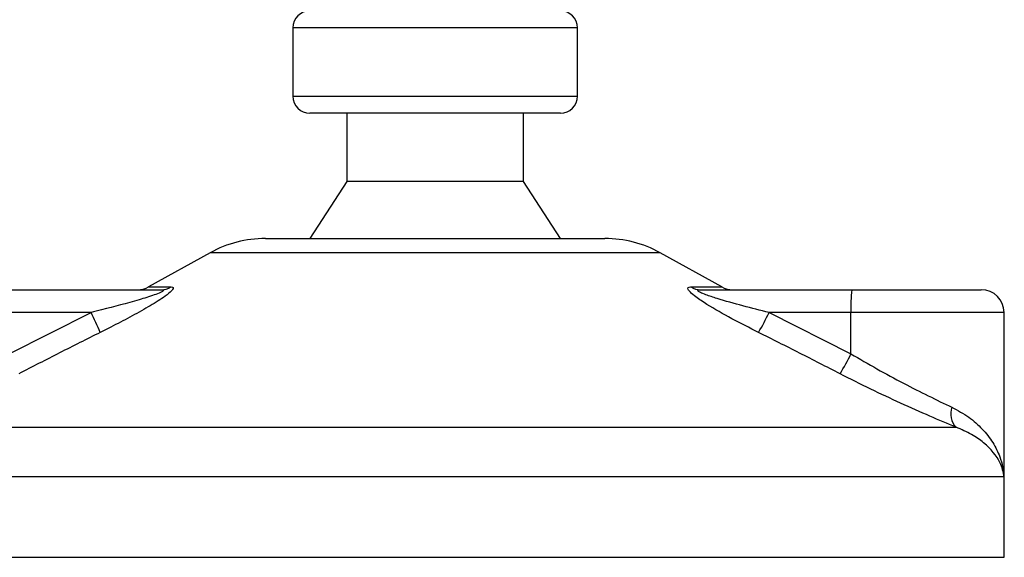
# Model space of a CAD drawing. Header units: millimetres. Extents: x 0 to 420, y 0 to 297.
# Tile 33 of 62: x 192.97 to 198.41, y 187.4 to 190.38. Entities that reach past the tile are written whole.
import ezdxf

# ---------------------------------------------------------------- set-up
doc = ezdxf.new("R2010")
doc.units = ezdxf.units.MM

msp = doc.modelspace()

# ---------------------------------------------------------------- linework, layer by layer
at = {"color": 7, "linetype": 'Continuous', "lineweight": 25}
for p, q in [((194.4786, 190.33124), (194.4786, 189.95363)), ((196.05197, 190.33124), (194.4786, 190.33124)), ((196.05197, 189.95363), (196.05197, 190.33124)), ((194.4786, 189.95363), (195.238, 189.95363)), ((195.238, 189.95363), (196.05197, 189.95363)), ((195.24127, 189.85923), (194.573, 189.85923)), ((194.77754, 189.85923), (194.77754, 189.48162)), ((195.95757, 189.85923), (195.24127, 189.85923)), ((195.75303, 189.48162), (195.75303, 189.85923)), ((194.77754, 189.48162), (194.573, 189.16694)), ((195.24837, 189.48162), (194.77754, 189.48162)), ((195.75303, 189.48162), (195.24837, 189.48162)), ((195.95757, 189.16694), (195.75303, 189.48162)), ((194.32656, 189.16694), (196.20401, 189.16694)), ((194.02164, 189.08814), (193.68103, 188.89949)), ((196.50893, 189.08814), (194.02164, 189.08814)), ((196.84954, 188.89949), (196.50893, 189.08814)), ((192.91408, 188.88373), (193.74967, 188.88373)), ((193.68103, 188.89949), (193.80585, 188.89949)), ((196.67848, 188.89949), (196.84954, 188.89949)), ((196.73288, 188.88373), (197.56847, 188.88373)), ((197.56847, 188.88373), (198.28477, 188.88373)), ((192.90971, 188.52917), (193.36244, 188.75786)), ((193.36244, 188.75786), (192.90971, 188.75786)), ((197.11137, 188.75786), (197.56411, 188.52917)), ((197.56411, 188.75786), (197.11137, 188.75786)), ((197.56411, 188.52917), (197.56411, 188.75786)), ((198.41064, 188.75786), (197.56411, 188.75786)), ((198.41064, 187.86735), (198.41064, 188.75786)), ((192.33815, 188.12395), (198.14499, 188.12395)), ((198.41015, 187.84868), (192.11853, 187.84868)), ((198.41204, 187.84868), (198.41015, 187.84868)), ((198.41204, 187.40476), (198.41204, 187.84868)), ((192.11853, 187.40476), (198.41204, 187.40476))]:
    msp.add_line(p, q, dxfattribs=at)
for centre, radius, start, end in [((194.573, 190.33124), 0.0944, 90, 180), ((195.95757, 190.33124), 0.0944, 0, 90), ((194.573, 189.95363), 0.0944, 180, 270), ((195.95757, 189.95363), 0.0944, 270, 0), ((194.32656, 188.53759), 0.62935, 90, 118.97971), ((196.20401, 188.53759), 0.62935, 61.02029, 90), ((193.62004, 189.0096), 0.12587, 270, 298.97971), ((193.74942, 188.99265), 0.10891, 270.13347, 301.2075), ((196.73323, 188.98672), 0.10299, 237.88298, 269.80326), ((196.91053, 189.0096), 0.12587, 241.02029, 270), ((198.47466, 188.78929), 0.9111, 174.05026, 181.9769), ((198.28477, 188.75786), 0.12587, 0, 90), ((192.02648, 188.07189), 1.50178, 22.54768, 27.17899), ((195.63921, 189.46113), 1.63152, 330.09662, 334.46582), ((196.17544, 189.21511), 1.54884, 329.07178, 333.71276), ((198.22346, 188.1975), 0.10754, 160.12241, 223.14649), ((198.09737, 187.84868), 0.31468, 0, 5.40863)]:
    msp.add_arc(centre, radius, start, end, dxfattribs=at)
for points, knots in [([(193.74967, 188.88373), (193.75291, 188.88364), (193.75811, 188.88348), (193.76266, 188.88201), (193.76385, 188.87974), (193.7609, 188.8764), (193.75495, 188.87263), (193.74015, 188.86525), (193.69829, 188.84947), (193.58946, 188.81607), (193.47106, 188.78494), (193.38204, 188.76275), (193.36244, 188.75786)], [0, 0, 0, 0, 0.0326282, 0.0525244, 0.0758401, 0.1000535, 0.1224526, 0.1468975, 0.2362249, 0.4244765, 0.873292, 1, 1, 1, 1]), ([(193.80585, 188.89949), (193.8105, 188.89886), (193.81987, 188.89757), (193.81622, 188.88593), (193.79787, 188.86697), (193.75413, 188.83411), (193.67728, 188.78687), (193.57791, 188.73177), (193.48807, 188.68512), (193.43299, 188.65753), (193.41347, 188.64775)], [0, 0, 0, 0, 0.0715734, 0.1443473, 0.2083354, 0.3096596, 0.4923301, 0.6911888, 0.8905251, 1, 1, 1, 1]), ([(197.05352, 188.64775), (197.00385, 188.67281), (196.90482, 188.72278), (196.78694, 188.78973), (196.71135, 188.83968), (196.67672, 188.8682), (196.6619, 188.88665), (196.66259, 188.89708), (196.67173, 188.89942), (196.67788, 188.89949), (196.67848, 188.89949)], [0, 0, 0, 0, 0.2791688, 0.5566156, 0.6991027, 0.7915598, 0.8614835, 0.9308082, 0.9932657, 1, 1, 1, 1]), ([(197.11137, 188.75786), (197.06307, 188.77002), (196.966, 188.79445), (196.84819, 188.82716), (196.76974, 188.85264), (196.73538, 188.86631), (196.72244, 188.87352), (196.71772, 188.87749), (196.71658, 188.88022), (196.71947, 188.88262), (196.72498, 188.88351), (196.73029, 188.88372), (196.73228, 188.88373), (196.73288, 188.88373)], [0, 0, 0, 0, 0.3126385, 0.6283409, 0.7723225, 0.8532102, 0.8895986, 0.904004, 0.9304919, 0.9491875, 0.9821779, 0.994635, 1, 1, 1, 1]), ([(193.41347, 188.64775), (193.33845, 188.61019), (193.18777, 188.53473), (193.03789, 188.45773), (192.96262, 188.41906)], [0, 0, 0, 0, 0.4978543, 1, 1, 1, 1]), ([(197.50405, 188.41906), (197.42948, 188.4574), (197.27969, 188.53441), (197.12912, 188.60986), (197.05352, 188.64775)], [0, 0, 0, 0, 0.497852, 1, 1, 1, 1]), ([(197.56411, 188.52917), (197.61205, 188.50131), (197.70919, 188.44485), (197.85404, 188.36719), (197.9958, 188.29478), (198.07969, 188.25452), (198.12232, 188.23406)], [0, 0, 0, 0, 0.2465936, 0.4996913, 0.7457356, 1, 1, 1, 1]), ([(198.14499, 188.12395), (198.09787, 188.14365), (198.00195, 188.18376), (197.84076, 188.25541), (197.67256, 188.3339), (197.56074, 188.39041), (197.50405, 188.41906)], [0, 0, 0, 0, 0.24635312, 0.50146761, 0.74726318, 1, 1, 1, 1]), ([(198.12232, 188.23406), (198.15453, 188.21651), (198.219, 188.18139), (198.29327, 188.11393), (198.35092, 188.04005), (198.3946, 187.95121), (198.40815, 187.88638), (198.41013, 187.849), (198.41015, 187.84868)], [0, 0, 0, 0, 0.181527, 0.3632884, 0.5522832, 0.7413623, 0.9977537, 1, 1, 1, 1]), ([(198.41015, 187.84868), (198.41013, 187.8489), (198.40793, 187.87562), (198.38966, 187.94149), (198.32456, 188.02175), (198.23344, 188.08616), (198.17466, 188.11128), (198.14499, 188.12395)], [0, 0, 0, 0, 0.0022151, 0.258094, 0.6355, 0.8160594, 1, 1, 1, 1]), ([(198.40476, 187.89512), (198.40807, 187.87991), (198.41142, 187.86447), (198.41017, 187.8489), (198.41015, 187.84868)], [0, 0, 0, 0, 0.9852732, 1, 1, 1, 1]), ([(198.41015, 187.84868), (198.41017, 187.849), (198.41051, 187.85526), (198.40939, 187.86146), (198.40833, 187.86735)], [0, 0, 0, 0, 0.0519005, 1, 1, 1, 1])]:
    msp.add_open_spline(points, degree=3, knots=knots, dxfattribs=at)

doc.saveas('drawing.dxf')
